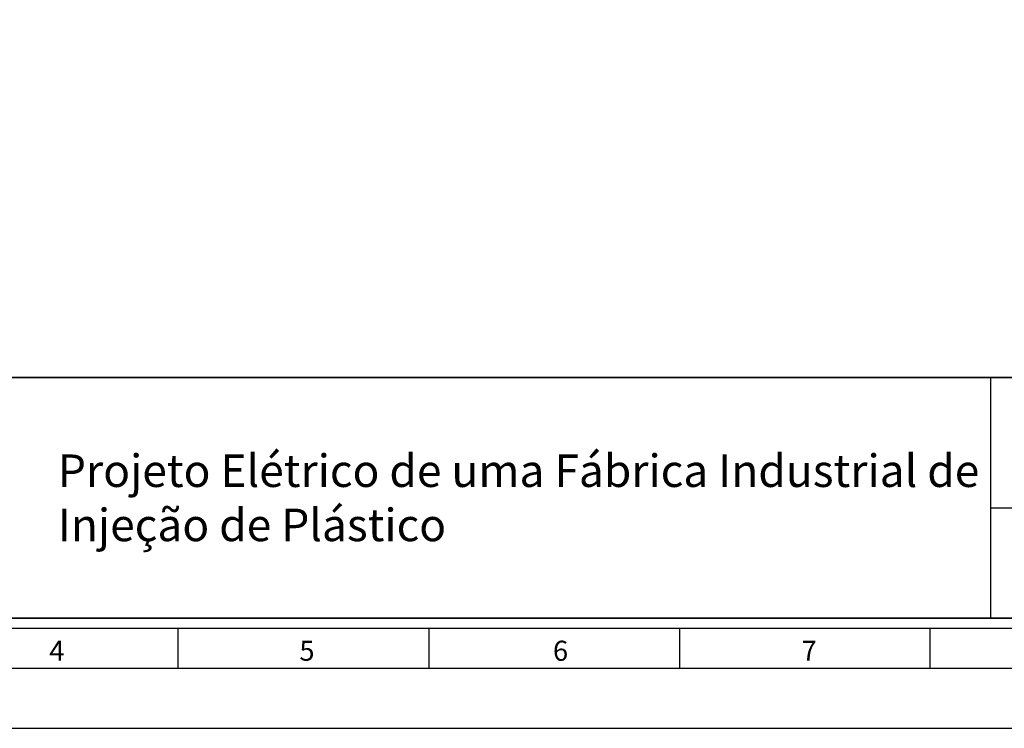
# Model space of a CAD drawing. Header units: millimetres. Extents: x -559 to 10735, y -2326 to 222.
# Tile 243 of 256: x 2394 to 2413, y -1811 to -1797. Entities that reach past the tile are written whole.
import ezdxf

# ---------------------------------------------------------------- set-up
doc = ezdxf.new("R2010")
doc.units = ezdxf.units.MM
doc.header["$LTSCALE"] = 4
doc.layers.add('Modelo', color=251, linetype='Continuous')
doc.layers.add('Texto Cabeçalho', color=3, linetype='Continuous')

msp = doc.modelspace()

# ---------------------------------------------------------------- linework, layer by layer
at = {"layer": 'Modelo'}
for p, q in [((2412.914, -1804.126), (2412.914, -1808.71)), ((2412.914, -1804.126), (2412.914, -1808.71)), ((2412.914, -1806.609), (2430.869, -1806.609)), ((2412.914, -1806.609), (2430.869, -1806.609)), ((2397.441, -1809.665), (2397.441, -1808.901)), ((2397.441, -1809.665), (2397.441, -1808.901)), ((2402.217, -1809.665), (2402.217, -1808.901)), ((2402.217, -1809.665), (2402.217, -1808.901)), ((2406.992, -1808.901), (2406.992, -1809.665)), ((2406.992, -1808.901), (2406.992, -1809.665)), ((2411.767, -1809.665), (2411.767, -1808.901)), ((2411.767, -1809.665), (2411.767, -1808.901)), ((2387.891, -1809.665), (2431.06, -1809.665)), ((2387.891, -1809.665), (2397.441, -1809.665)), ((2387.891, -1809.665), (2431.06, -1809.665)), ((2387.891, -1809.665), (2397.441, -1809.665)), ((2397.441, -1809.665), (2406.992, -1809.665)), ((2397.441, -1809.665), (2406.992, -1809.665)), ((2406.992, -1809.665), (2416.543, -1809.665)), ((2406.992, -1809.665), (2416.543, -1809.665))]:
    msp.add_line(p, q, dxfattribs=at)
for points in [[(2376.239, -1810.811), (2432.97, -1810.811), (2432.97, -1770.698), (2376.239, -1770.698)], [(2376.239, -1810.811), (2432.97, -1810.811), (2432.97, -1770.698), (2376.239, -1770.698)], [(2378.149, -1808.901), (2431.06, -1808.901), (2431.06, -1772.608), (2378.149, -1772.608)], [(2378.149, -1808.901), (2431.06, -1808.901), (2431.06, -1772.608), (2378.149, -1772.608)], [(2430.869, -1808.71), (2378.34, -1808.71), (2378.34, -1772.799), (2430.869, -1772.799)], [(2430.869, -1808.71), (2378.34, -1808.71), (2378.34, -1772.799), (2430.869, -1772.799)], [(2378.34, -1804.126), (2430.869, -1804.126), (2430.869, -1808.71), (2378.34, -1808.71)], [(2430.869, -1804.126), (2378.34, -1804.126), (2378.34, -1808.71), (2430.869, -1808.71)], [(2378.34, -1804.126), (2430.869, -1804.126), (2430.869, -1808.71), (2378.34, -1808.71)], [(2430.869, -1804.126), (2378.34, -1804.126), (2378.34, -1808.71), (2430.869, -1808.71)], [(2392.857, -1804.126), (2412.914, -1804.126), (2412.914, -1808.71), (2392.857, -1808.71)], [(2392.857, -1804.126), (2412.914, -1804.126), (2412.914, -1808.71), (2392.857, -1808.71)]]:
    msp.add_lwpolyline(points, close=True, dxfattribs=at)

# ---------------------------------------------------------------- texts
at = {"layer": 'Modelo', "char_height": 0.382, "attachment_point": 1}
for s, heights, insert in [('4', [0.382], (2394.983, -1809.142)), ('4', [0.382], (2394.983, -1809.142)), ('5', [0], (2399.748, -1809.142)), ('5', [0], (2399.748, -1809.142)), ('6', [0], (2404.578, -1809.142)), ('6', [0], (2404.578, -1809.142)), ('7', [0], (2409.314, -1809.142)), ('7', [0], (2409.314, -1809.142))]:
    msp.add_mtext_dynamic_manual_height_columns(s, width=5.24484, gutter_width=1.91, heights=heights, dxfattribs=dict(at, insert=insert))
at = {"layer": 'Texto Cabeçalho', "insert": (2395.147, -1805.592), "char_height": 0.61967, "attachment_point": 1}
msp.add_mtext_dynamic_manual_height_columns('{\\fMeiryo UI|b1|i0|c0|p50;Projeto Elétrico de uma Fábrica Industrial de Injeção de Plástico}', width=18.04677, gutter_width=2.356, heights=[2.929], dxfattribs=at)
msp.add_mtext_dynamic_manual_height_columns('{\\fMeiryo UI|b1|i0|c0|p50;Projeto Elétrico de uma Fábrica Industrial de Injeção de Plástico}', width=18.04677, gutter_width=2.356, heights=[2.929], dxfattribs=at)

doc.saveas('drawing.dxf')
